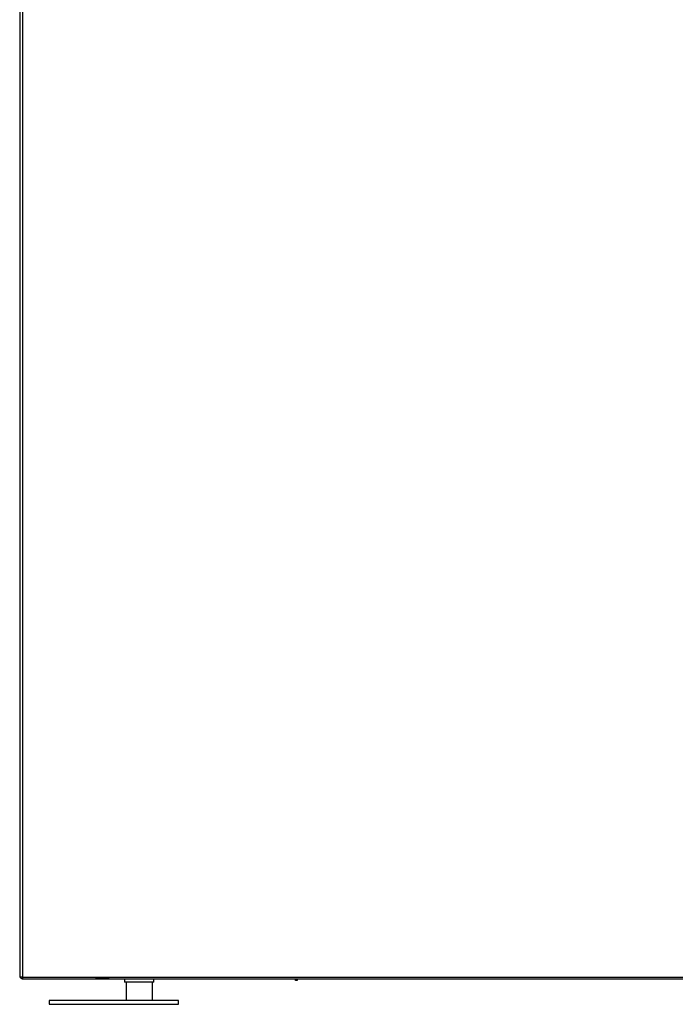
# Model space of a CAD drawing. Header units: millimetres. Extents: x 0 to 39025, y -31299 to 8400.
# Tile 72 of 256: x 16942 to 17368, y -29853 to -29214. Entities that reach past the tile are written whole.
import ezdxf

# ---------------------------------------------------------------- set-up
doc = ezdxf.new("R2010")
doc.units = ezdxf.units.MM

# ---------------------------------------------------------------- blocks, each defined once
blk = doc.blocks.new('*U63')
at = {"lineweight": 25}
for p, q in [((69.1, 13.13), (69.1, 1.35)), ((86.1, 13.13), (86.1, 1.35))]:
    blk.add_line(p, q, dxfattribs=at)
blk.add_lwpolyline([(19.12, -1.15), (102.99, -1.15), (102.99, 1.35), (19.12, 1.35)], close=True, dxfattribs=at)
for points in [[(0, 1241.81), (0, 1241.81), (0, 16.45), (0, 16.45)], [(2, 16.45), (2, 16.45), (2, 1241.42), (2, 1241.42)], [(0, 151.13), (0, 151.13), (0, 17.4), (0, 17.4)], [(2, 16.45), (2, 16.45), (498.4, 16.45), (498.4, 16.45)], [(2, 15.39), (2, 15.39), (498.4, 15.39), (498.4, 15.39)], [(2, 15.39), (2, 15.39), (2.62, 15.39), (2.62, 15.39)], [(2.62, 15.39), (2.62, 15.39), (49.3, 15.39), (49.3, 15.39)], [(57.31, 15.39), (57.31, 15.39), (49.3, 15.39), (49.3, 15.39)], [(58, 15.39), (58, 15.39), (57.31, 15.39), (57.31, 15.39)], [(64.16, 15.39), (64.16, 15.39), (492.6, 15.39), (492.6, 15.39)], [(68.1, 15.39), (68.1, 15.39), (68.1, 13.13), (68.1, 13.13)], [(87.1, 13.13), (87.1, 13.13), (87.1, 15.39), (87.1, 15.39)], [(179.1, 14.39), (179.1, 14.39), (179.1, 15.39), (179.1, 15.39)], [(180.1, 14.39), (180.1, 14.39), (179.1, 14.39), (179.1, 14.39)], [(180.1, 15.39), (180.1, 15.39), (180.1, 14.39), (180.1, 14.39)]]:
    blk.add_open_spline(points, degree=3, dxfattribs=at)
for points, knots in [([(2, 16.45), (2, 16.45), (1.31, 16.45), (1.31, 16.45), (1.31, 16.45), (0.71, 16.45), (0.71, 16.45), (0.71, 16.45), (0.26, 16.45), (0.26, 16.45), (0.26, 16.45), (0.03, 16.45), (0.03, 16.45), (0.03, 16.45), (0, 16.45), (0, 16.45)], [0, 0, 0, 0, 1, 1, 1, 2, 2, 2, 3, 3, 3, 4, 4, 4, 5, 5, 5, 5]), ([(0.24, 16.45), (0.24, 16.45), (0.34, 16.28), (0.34, 16.28), (0.34, 16.28), (0.59, 15.98), (0.59, 15.98), (0.59, 15.98), (0.89, 15.73), (0.89, 15.73), (0.89, 15.73), (1.23, 15.55), (1.23, 15.55), (1.23, 15.55), (1.62, 15.43), (1.62, 15.43), (1.62, 15.43), (2, 15.39), (2, 15.39)], [0, 0, 0, 0, 1, 1, 1, 2, 2, 2, 3, 3, 3, 4, 4, 4, 5, 5, 5, 6, 6, 6, 6]), ([(1.69, 16.45), (1.69, 16.45), (1.81, 16.42), (1.81, 16.42), (1.81, 16.42), (2, 16.4), (2, 16.4)], [0, 0, 0, 0, 1, 1, 1, 2, 2, 2, 2]), ([(2, 15.39), (2, 15.39), (2, 15.48), (2, 15.48), (2, 15.48), (2, 15.7), (2, 15.7), (2, 15.7), (2, 16.04), (2, 16.04), (2, 16.04), (2, 16.45), (2, 16.45)], [0, 0, 0, 0, 1, 1, 1, 2, 2, 2, 3, 3, 3, 4, 4, 4, 4]), ([(87.1, 13.13), (87.1, 13.13), (86.92, 13.13), (86.92, 13.13), (86.92, 13.13), (86.38, 13.13), (86.38, 13.13), (86.38, 13.13), (85.5, 13.13), (85.5, 13.13), (85.5, 13.13), (84.32, 13.13), (84.32, 13.13), (84.32, 13.13), (82.88, 13.13), (82.88, 13.13), (82.88, 13.13), (81.24, 13.13), (81.24, 13.13), (81.24, 13.13), (79.46, 13.13), (79.46, 13.13), (79.46, 13.13), (77.6, 13.13), (77.6, 13.13), (77.6, 13.13), (75.75, 13.13), (75.75, 13.13), (75.75, 13.13), (73.97, 13.13), (73.97, 13.13), (73.97, 13.13), (72.33, 13.13), (72.33, 13.13), (72.33, 13.13), (70.89, 13.13), (70.89, 13.13), (70.89, 13.13), (69.7, 13.13), (69.7, 13.13), (69.7, 13.13), (68.83, 13.13), (68.83, 13.13), (68.83, 13.13), (68.28, 13.13), (68.28, 13.13), (68.28, 13.13), (68.1, 13.13), (68.1, 13.13)], [0, 0, 0, 0, 1, 1, 1, 2, 2, 2, 3, 3, 3, 4, 4, 4, 5, 5, 5, 6, 6, 6, 7, 7, 7, 8, 8, 8, 9, 9, 9, 10, 10, 10, 11, 11, 11, 12, 12, 12, 13, 13, 13, 14, 14, 14, 15, 15, 15, 16, 16, 16, 16])]:
    blk.add_open_spline(points, degree=3, knots=knots, dxfattribs=at)

msp = doc.modelspace()

# ---------------------------------------------------------------- block references
at = {"color": 1}
msp.add_blockref('*U63', (16942.38, -29851.51), dxfattribs=at)

doc.saveas('drawing.dxf')
